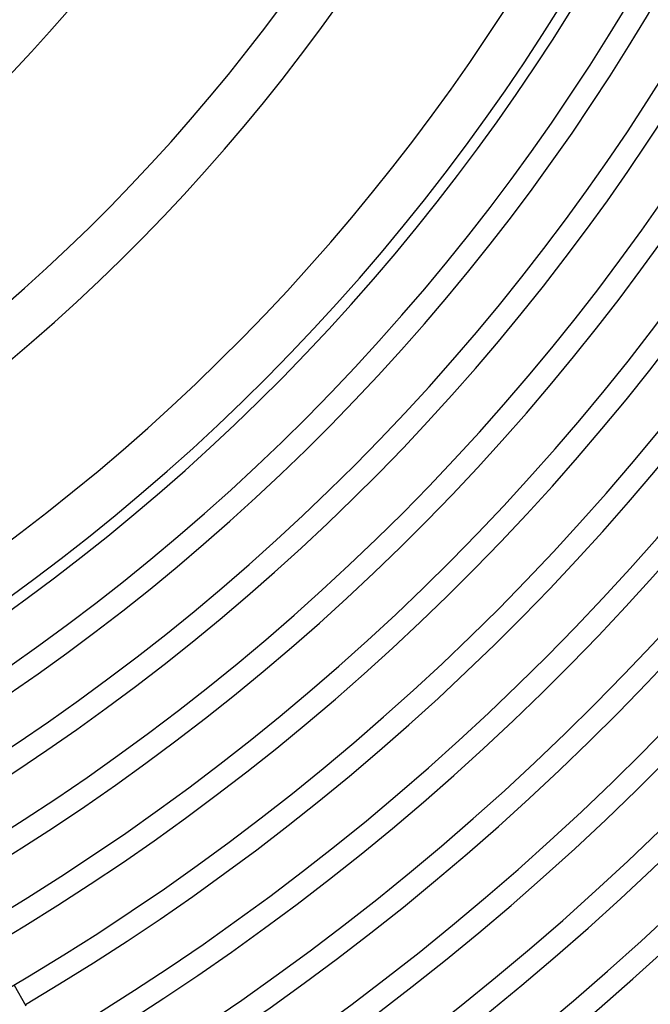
# Model space of a CAD drawing. Header units: millimetres. Extents: x -345 to 345, y -305 to 305.
# Tile 48 of 87: x 109 to 165, y -186 to -99. Entities that reach past the tile are written whole.
import ezdxf

# ---------------------------------------------------------------- set-up
doc = ezdxf.new("R2010")
doc.units = ezdxf.units.MM
doc.layers.add('THICK', color=7, linetype='Continuous')

msp = doc.modelspace()

# ---------------------------------------------------------------- linework, layer by layer
at = {"layer": 'THICK'}
msp.add_line((108.727, -184.321), (109.783, -186.15), dxfattribs=at)
for radius, start, end in [(292, 179.99998, 0), (286, 179.99998, 0), (280, 179.99998, 0), (274, 179.99998, 0), (268, 179.99998, 0), (262, 179.99998, 0), (256, 179.99998, 0), (250, 179.99998, 0), (244, 179.99998, 0), (238, 179.99998, 0), (232, 179.99998, 0), (226, 179.99998, 0), (220, 179.99998, 0), (214, 179.99998, 0), (208, 179.99998, 0), (202, 179.99998, 0), (196, 179.99998, 0), (190, 179.99998, 0), (185, 179.99998, 0), (298, 300.11124, 359.88873), (127.5, 300.89768, 359.10235), (131.5, 300.87035, 359.12962), (146, 300.7839, 359.21608), (150, 300.76304, 359.23699), (164.5, 300.69577, 359.30426), (168.5, 300.67922, 359.32076), (181, 300.63235, 359.36768), (186, 300.61579, 359.38418), (192, 300.59677, 359.40326), (198, 300.57878, 359.42126), (204, 300.56176, 359.43827), (210, 300.54566, 359.45431), (216, 300.53053, 359.4695), (222, 300.51621, 359.48382), (228, 300.50257, 359.4974), (234, 300.48974, 359.51029), (240, 300.47748, 359.52255), (246, 300.46585, 359.53419), (252, 300.45473, 359.54524), (258, 300.44413, 359.55584), (264, 300.43405, 359.56593), (270, 300.42442, 359.57561), (276, 300.4152, 359.58483), (282, 300.40637, 359.59366), (288, 300.39789, 359.60208), (294, 300.38976, 359.61022), (301, 300.3807, 359.61927), (305, 300.37509, 359.62494)]:
    msp.add_arc((0, 0), radius, start, end, dxfattribs=at)

doc.saveas('drawing.dxf')
